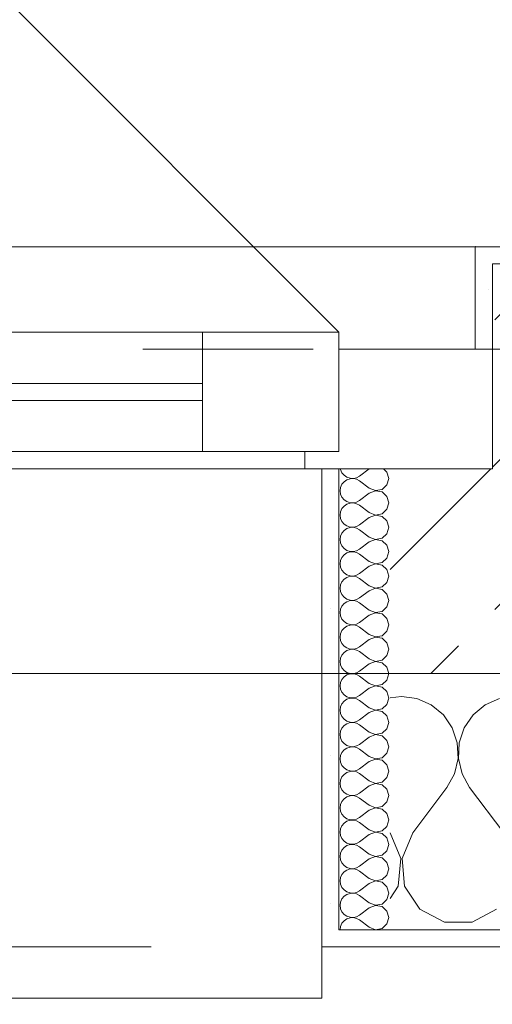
# Model space of a CAD drawing. Header units: metres. Extents: x -4 to 99, y -11 to 17.
# Tile 17 of 256: x 3.243 to 3.52, y -0.189 to 0.388. Entities that reach past the tile are written whole.
import ezdxf

# ---------------------------------------------------------------- set-up
doc = ezdxf.new("R2010")
doc.units = ezdxf.units.M
doc.header["$MEASUREMENT"] = 0
doc.linetypes.add('Strichlinie eng', pattern=[0.115, 0.075, -0.04])
doc.linetypes.add('Untersicht', pattern=[0.1, 0.075, -0.025])
for name, color, linetype in [('152 - Bemaßung_ Beschriftung.Ausbau', 7, 'Continuous'), ('603 - Struktur.Bodenplatte_ Decke Roh', 7, 'Continuous'), ('604 - Struktur.Wand Aussen', 7, 'Continuous'), ('650 - Abdeckung.Fußboden Aufbau', 7, 'Continuous'), ('Neubau_653 - Abdeckung.TB Verkofferung', 7, 'Continuous')]:
    doc.layers.add(name, color=color, linetype=linetype)
doc.styles.add('ERSTELLTER_STIL_2', font='txt')
doc.dimstyles.new('ERSTELLTER_STIL__1', dxfattribs={"dimtxt": 0.1, "dimasz": 0.0532, "dimexe": 0.18, "dimexo": 0.0625, "dimgap": 0, "dimtad": 1, "dimzin": 0, "dimdsep": 46, "dimtxsty": 'ERSTELLTER_STIL_2', "dimblk": 'ARROWHEAD_2', "dimblk1": 'ARROWHEAD_2', "dimblk2": 'ARROWHEAD_2', "dimcen": 0.09, "dimse1": 1, "dimse2": 1, "dimclrd": 7, "dimclre": 7, "dimclrt": 7, "dimazin": 0, "dimtfac": 1, "dimtdec": 4, "dimtmove": 0, "dimatfit": 3, "dimfxl": 1, "dimtolj": 1, "dimtzin": 0, "dimarcsym": 0})
doc.dimstyles.new('ERSTELLTER_STIL__2', dxfattribs={"dimtxt": 0.1, "dimasz": 0.0532, "dimexe": 0.18, "dimexo": 0.0625, "dimgap": 0, "dimtad": 1, "dimtih": 1, "dimtoh": 1, "dimzin": 0, "dimdsep": 46, "dimtxsty": 'ERSTELLTER_STIL_2', "dimblk": 'ARROWHEAD_2', "dimblk1": 'ARROWHEAD_2', "dimblk2": 'ARROWHEAD_2', "dimcen": 0.09, "dimse1": 1, "dimse2": 1, "dimclrd": 7, "dimclre": 7, "dimclrt": 7, "dimazin": 0, "dimtfac": 1, "dimtdec": 4, "dimtmove": 0, "dimatfit": 3, "dimfxl": 1, "dimtolj": 1, "dimtzin": 0, "dimarcsym": 0})
doc.dimstyles.new('ERSTELLTER_STIL__4', dxfattribs={"dimtxt": 0.1, "dimasz": 0.0532, "dimexe": 0.18, "dimexo": 0.0625, "dimgap": 0, "dimtad": 1, "dimzin": 0, "dimdsep": 46, "dimtxsty": 'ERSTELLTER_STIL_2', "dimblk": 'ARROWHEAD_2', "dimblk1": 'ARROWHEAD_2', "dimblk2": 'ARROWHEAD_2', "dimcen": 0.09, "dimse1": 1, "dimse2": 1, "dimclrd": 7, "dimclre": 7, "dimclrt": 7, "dimazin": 0, "dimtfac": 1, "dimtdec": 4, "dimtmove": 2, "dimatfit": 3, "dimfxl": 1, "dimtolj": 1, "dimtzin": 0, "dimarcsym": 0})
pattern_1 = [(0, (0, 0), (0, 0.0866025), [0, -0.05]), (0, (0.025, 0.0433), (0, 0.0866025), [0, -0.05])]

# ---------------------------------------------------------------- blocks, each defined once
blk = doc.blocks.new('*X85')
at = {"layer": '604 - Struktur.Wand Aussen', "color": 7, "linetype": 'Continuous', "lineweight": 5}
for p, q in [((3.46667, -0.00833), (3.46, -0.00926)), ((3.47578, -0.0096), (3.46667, -0.00833)), ((3.48419, -0.01331), (3.47578, -0.0096)), ((3.52422, -0.0096), (3.51581, -0.01331)), ((3.49127, -0.01918), (3.48419, -0.01331)), ((3.51581, -0.01331), (3.50873, -0.01918)), ((3.49648, -0.02676), (3.49127, -0.01918)), ((3.50873, -0.01918), (3.50352, -0.02676)), ((3.49942, -0.03547), (3.49648, -0.02676)), ((3.50352, -0.02676), (3.50058, -0.03547)), ((3.49987, -0.04466), (3.49942, -0.03547)), ((3.50058, -0.03547), (3.50013, -0.04466)), ((3.49778, -0.05362), (3.49987, -0.04466)), ((3.50013, -0.04466), (3.50222, -0.05362)), ((3.49333, -0.06167), (3.49778, -0.05362)), ((3.50222, -0.05362), (3.50667, -0.06167)), ((3.47333, -0.08833), (3.49333, -0.06167)), ((3.52667, -0.08833), (3.50667, -0.06167)), ((3.46629, -0.1033), (3.46, -0.08833)), ((3.47333, -0.08833), (3.46705, -0.1033)), ((3.46475, -0.11947), (3.46629, -0.1033)), ((3.46705, -0.1033), (3.46858, -0.11947)), ((3.46, -0.12662), (3.46475, -0.11947)), ((3.46858, -0.11947), (3.47757, -0.13299)), ((3.47757, -0.13299), (3.49188, -0.14066)), ((3.50812, -0.14066), (3.52243, -0.13299)), ((3.49188, -0.14066), (3.50812, -0.14066))]:
    blk.add_line(p, q, dxfattribs=at)
blk = doc.blocks.new('*X127')
at = {"layer": '604 - Struktur.Wand Aussen', "color": 7, "linetype": 'Continuous', "lineweight": 5}
for p, q in [((3.43091, 0.125), (3.43099, 0.12448)), ((3.43099, 0.12448), (3.43178, 0.12267)), ((3.43178, 0.12267), (3.43304, 0.12116)), ((3.43304, 0.12116), (3.43466, 0.12004)), ((3.44786, 0.125), (3.44214, 0.12071)), ((3.45822, 0.12304), (3.45608, 0.125)), ((3.45929, 0.11929), (3.45822, 0.12304)), ((3.43178, 0.1159), (3.43099, 0.11409)), ((3.43304, 0.11742), (3.43178, 0.1159)), ((3.43466, 0.11853), (3.43304, 0.11742)), ((3.43466, 0.12004), (3.43653, 0.11941)), ((3.43653, 0.11916), (3.43466, 0.11853)), ((3.43653, 0.11941), (3.4385, 0.11931)), ((3.4385, 0.11926), (3.43653, 0.11916)), ((3.4385, 0.11931), (3.44042, 0.11976)), ((3.44042, 0.11881), (3.4385, 0.11926)), ((3.44042, 0.11976), (3.44214, 0.12071)), ((3.44214, 0.11786), (3.44042, 0.11881)), ((3.44786, 0.11357), (3.44214, 0.11786)), ((3.45534, 0.1129), (3.45822, 0.11553)), ((3.45822, 0.11553), (3.45929, 0.11929)), ((3.43099, 0.11409), (3.43071, 0.11214)), ((3.43071, 0.11214), (3.43099, 0.11019)), ((3.43099, 0.11019), (3.43178, 0.10839)), ((3.44786, 0.11071), (3.44214, 0.10643)), ((3.44786, 0.11357), (3.4515, 0.11217)), ((3.4515, 0.11211), (3.44786, 0.11071)), ((3.4515, 0.11217), (3.45534, 0.1129)), ((3.45534, 0.11139), (3.4515, 0.11211)), ((3.45822, 0.10876), (3.45534, 0.11139)), ((3.43178, 0.10839), (3.43304, 0.10687)), ((3.43304, 0.10687), (3.43466, 0.10575)), ((3.43466, 0.10425), (3.43304, 0.10313)), ((3.43466, 0.10575), (3.43653, 0.10512)), ((3.43653, 0.10488), (3.43466, 0.10425)), ((3.43653, 0.10512), (3.4385, 0.10503)), ((3.4385, 0.10497), (3.43653, 0.10488)), ((3.4385, 0.10503), (3.44042, 0.10547)), ((3.44042, 0.10453), (3.4385, 0.10497)), ((3.44042, 0.10547), (3.44214, 0.10643)), ((3.44214, 0.10357), (3.44042, 0.10453)), ((3.45929, 0.105), (3.45822, 0.10876)), ((3.45822, 0.10124), (3.45929, 0.105)), ((3.43099, 0.09981), (3.43071, 0.09786)), ((3.43178, 0.10161), (3.43099, 0.09981)), ((3.43304, 0.10313), (3.43178, 0.10161)), ((3.44786, 0.09929), (3.44214, 0.10357)), ((3.44786, 0.09929), (3.4515, 0.09789)), ((3.4515, 0.09789), (3.45534, 0.09861)), ((3.45534, 0.09861), (3.45822, 0.10124)), ((3.43071, 0.09786), (3.43099, 0.09591)), ((3.43099, 0.09591), (3.43178, 0.0941)), ((3.43178, 0.0941), (3.43304, 0.09258)), ((3.43304, 0.09258), (3.43466, 0.09147)), ((3.44786, 0.09643), (3.44214, 0.09214)), ((3.4515, 0.09783), (3.44786, 0.09643)), ((3.45534, 0.0971), (3.4515, 0.09783)), ((3.45822, 0.09447), (3.45534, 0.0971)), ((3.45929, 0.09071), (3.45822, 0.09447)), ((3.43178, 0.08733), (3.43099, 0.08552)), ((3.43304, 0.08884), (3.43178, 0.08733)), ((3.43466, 0.08996), (3.43304, 0.08884)), ((3.43466, 0.09147), (3.43653, 0.09084)), ((3.43653, 0.09059), (3.43466, 0.08996)), ((3.43653, 0.09084), (3.4385, 0.09074)), ((3.4385, 0.09069), (3.43653, 0.09059)), ((3.4385, 0.09074), (3.44042, 0.09119)), ((3.44042, 0.09024), (3.4385, 0.09069)), ((3.44042, 0.09119), (3.44214, 0.09214)), ((3.44214, 0.08929), (3.44042, 0.09024)), ((3.44786, 0.085), (3.44214, 0.08929)), ((3.45534, 0.08433), (3.45822, 0.08696)), ((3.45822, 0.08696), (3.45929, 0.09071)), ((3.43099, 0.08552), (3.43071, 0.08357)), ((3.43071, 0.08357), (3.43099, 0.08162)), ((3.43099, 0.08162), (3.43178, 0.07982)), ((3.44786, 0.08214), (3.44214, 0.07786)), ((3.44786, 0.085), (3.4515, 0.0836)), ((3.4515, 0.08354), (3.44786, 0.08214)), ((3.4515, 0.0836), (3.45534, 0.08433)), ((3.45534, 0.08282), (3.4515, 0.08354)), ((3.45822, 0.08018), (3.45534, 0.08282)), ((3.43178, 0.07982), (3.43304, 0.0783)), ((3.43304, 0.0783), (3.43466, 0.07718)), ((3.43466, 0.07567), (3.43304, 0.07456)), ((3.43466, 0.07718), (3.43653, 0.07655)), ((3.43653, 0.0763), (3.43466, 0.07567)), ((3.43653, 0.07655), (3.4385, 0.07646)), ((3.4385, 0.0764), (3.43653, 0.0763)), ((3.4385, 0.07646), (3.44042, 0.0769)), ((3.44042, 0.07595), (3.4385, 0.0764)), ((3.44042, 0.0769), (3.44214, 0.07786)), ((3.44214, 0.075), (3.44042, 0.07595)), ((3.44786, 0.07071), (3.44214, 0.075)), ((3.45929, 0.07643), (3.45822, 0.08018)), ((3.45822, 0.07267), (3.45929, 0.07643)), ((3.43099, 0.07124), (3.43071, 0.06929)), ((3.43071, 0.06929), (3.43099, 0.06733)), ((3.43178, 0.07304), (3.43099, 0.07124)), ((3.43304, 0.07456), (3.43178, 0.07304)), ((3.44786, 0.07071), (3.4515, 0.06931)), ((3.4515, 0.06926), (3.44786, 0.06786)), ((3.4515, 0.06931), (3.45534, 0.07004)), ((3.45534, 0.06853), (3.4515, 0.06926)), ((3.45534, 0.07004), (3.45822, 0.07267)), ((3.43099, 0.06733), (3.43178, 0.06553)), ((3.43178, 0.06553), (3.43304, 0.06401)), ((3.43304, 0.06401), (3.43466, 0.0629)), ((3.44042, 0.06262), (3.44214, 0.06357)), ((3.44786, 0.06786), (3.44214, 0.06357)), ((3.45822, 0.0659), (3.45534, 0.06853)), ((3.45929, 0.06214), (3.45822, 0.0659)), ((3.43178, 0.05876), (3.43099, 0.05695)), ((3.43304, 0.06027), (3.43178, 0.05876)), ((3.43466, 0.06139), (3.43304, 0.06027)), ((3.43466, 0.0629), (3.43653, 0.06227)), ((3.43653, 0.06202), (3.43466, 0.06139)), ((3.43653, 0.06227), (3.4385, 0.06217)), ((3.4385, 0.06211), (3.43653, 0.06202)), ((3.4385, 0.06217), (3.44042, 0.06262)), ((3.44042, 0.06167), (3.4385, 0.06211)), ((3.44214, 0.06071), (3.44042, 0.06167)), ((3.44786, 0.05643), (3.44214, 0.06071)), ((3.45534, 0.05575), (3.45822, 0.05839)), ((3.45822, 0.05839), (3.45929, 0.06214)), ((3.43099, 0.05695), (3.43071, 0.055)), ((3.43071, 0.055), (3.43099, 0.05305)), ((3.43099, 0.05305), (3.43178, 0.05124)), ((3.44786, 0.05357), (3.44214, 0.04929)), ((3.44786, 0.05643), (3.4515, 0.05503)), ((3.4515, 0.05497), (3.44786, 0.05357)), ((3.4515, 0.05503), (3.45534, 0.05575)), ((3.45534, 0.05425), (3.4515, 0.05497)), ((3.45822, 0.05161), (3.45534, 0.05425)), ((3.43178, 0.05124), (3.43304, 0.04973)), ((3.43304, 0.04973), (3.43466, 0.04861)), ((3.43466, 0.0471), (3.43304, 0.04599)), ((3.43466, 0.04861), (3.43653, 0.04798)), ((3.43653, 0.04773), (3.43466, 0.0471)), ((3.43653, 0.04798), (3.4385, 0.04789)), ((3.4385, 0.04783), (3.43653, 0.04773)), ((3.4385, 0.04789), (3.44042, 0.04833)), ((3.44042, 0.04738), (3.4385, 0.04783)), ((3.44042, 0.04833), (3.44214, 0.04929)), ((3.44214, 0.04643), (3.44042, 0.04738)), ((3.44786, 0.04214), (3.44214, 0.04643)), ((3.45929, 0.04786), (3.45822, 0.05161)), ((3.45822, 0.0441), (3.45929, 0.04786)), ((3.43099, 0.04267), (3.43071, 0.04071)), ((3.43071, 0.04071), (3.43099, 0.03876)), ((3.43178, 0.04447), (3.43099, 0.04267)), ((3.43304, 0.04599), (3.43178, 0.04447)), ((3.44786, 0.04214), (3.4515, 0.04074)), ((3.4515, 0.04069), (3.44786, 0.03929)), ((3.4515, 0.04074), (3.45534, 0.04147)), ((3.45534, 0.03996), (3.4515, 0.04069)), ((3.45534, 0.04147), (3.45822, 0.0441)), ((3.43099, 0.03876), (3.43178, 0.03696)), ((3.43178, 0.03696), (3.43304, 0.03544)), ((3.43304, 0.03544), (3.43466, 0.03433)), ((3.44042, 0.03405), (3.44214, 0.035)), ((3.44786, 0.03929), (3.44214, 0.035)), ((3.45822, 0.03733), (3.45534, 0.03996)), ((3.45929, 0.03357), (3.45822, 0.03733)), ((3.43178, 0.03018), (3.43099, 0.02838)), ((3.43304, 0.0317), (3.43178, 0.03018)), ((3.43466, 0.03282), (3.43304, 0.0317)), ((3.43466, 0.03433), (3.43653, 0.0337)), ((3.43653, 0.03345), (3.43466, 0.03282)), ((3.43653, 0.0337), (3.4385, 0.0336)), ((3.4385, 0.03354), (3.43653, 0.03345)), ((3.4385, 0.0336), (3.44042, 0.03405)), ((3.44042, 0.0331), (3.4385, 0.03354)), ((3.44214, 0.03214), (3.44042, 0.0331)), ((3.44786, 0.02786), (3.44214, 0.03214)), ((3.45534, 0.02718), (3.45822, 0.02982)), ((3.45822, 0.02982), (3.45929, 0.03357)), ((3.43099, 0.02838), (3.43071, 0.02643)), ((3.43071, 0.02643), (3.43099, 0.02448)), ((3.43099, 0.02448), (3.43178, 0.02267)), ((3.44786, 0.025), (3.44214, 0.02071)), ((3.44786, 0.02786), (3.4515, 0.02646)), ((3.4515, 0.0264), (3.44786, 0.025)), ((3.4515, 0.02646), (3.45534, 0.02718)), ((3.45534, 0.02567), (3.4515, 0.0264)), ((3.45822, 0.02304), (3.45534, 0.02567)), ((3.43178, 0.02267), (3.43304, 0.02116)), ((3.43304, 0.01742), (3.43178, 0.0159)), ((3.43304, 0.02116), (3.43466, 0.02004)), ((3.43466, 0.01853), (3.43304, 0.01742)), ((3.43466, 0.02004), (3.43653, 0.01941)), ((3.43653, 0.01916), (3.43466, 0.01853)), ((3.43653, 0.01941), (3.4385, 0.01931)), ((3.4385, 0.01926), (3.43653, 0.01916)), ((3.4385, 0.01931), (3.44042, 0.01976)), ((3.44042, 0.01881), (3.4385, 0.01926)), ((3.44042, 0.01976), (3.44214, 0.02071)), ((3.44214, 0.01786), (3.44042, 0.01881)), ((3.44786, 0.01357), (3.44214, 0.01786)), ((3.45929, 0.01929), (3.45822, 0.02304)), ((3.45822, 0.01553), (3.45929, 0.01929)), ((3.43099, 0.01409), (3.43071, 0.01214)), ((3.43071, 0.01214), (3.43099, 0.01019)), ((3.43178, 0.0159), (3.43099, 0.01409)), ((3.44786, 0.01357), (3.4515, 0.01217)), ((3.4515, 0.01211), (3.44786, 0.01071)), ((3.4515, 0.01217), (3.45534, 0.0129)), ((3.45534, 0.01139), (3.4515, 0.01211)), ((3.45534, 0.0129), (3.45822, 0.01553)), ((3.43099, 0.01019), (3.43178, 0.00839)), ((3.43178, 0.00839), (3.43304, 0.00687)), ((3.43304, 0.00687), (3.43466, 0.00575)), ((3.44042, 0.00547), (3.44214, 0.00643)), ((3.44786, 0.01071), (3.44214, 0.00643)), ((3.45822, 0.00876), (3.45534, 0.01139)), ((3.45929, 0.005), (3.45822, 0.00876)), ((3.43178, 0.00161), (3.43099, -0.00019)), ((3.43304, 0.00313), (3.43178, 0.00161)), ((3.43466, 0.00425), (3.43304, 0.00313)), ((3.43466, 0.00575), (3.43653, 0.00512)), ((3.43653, 0.00488), (3.43466, 0.00425)), ((3.43653, 0.00512), (3.4385, 0.00503)), ((3.4385, 0.00497), (3.43653, 0.00488)), ((3.4385, 0.00503), (3.44042, 0.00547)), ((3.44042, 0.00453), (3.4385, 0.00497)), ((3.44214, 0.00357), (3.44042, 0.00453)), ((3.44786, -0.00071), (3.44214, 0.00357)), ((3.45534, -0.00139), (3.45822, 0.00124)), ((3.45822, 0.00124), (3.45929, 0.005)), ((3.43099, -0.00019), (3.43071, -0.00214)), ((3.43071, -0.00214), (3.43099, -0.00409)), ((3.43099, -0.00409), (3.43178, -0.0059)), ((3.44786, -0.00357), (3.44214, -0.00786)), ((3.44786, -0.00071), (3.4515, -0.00211)), ((3.4515, -0.00217), (3.44786, -0.00357)), ((3.4515, -0.00211), (3.45534, -0.00139)), ((3.45534, -0.0029), (3.4515, -0.00217)), ((3.45822, -0.00553), (3.45534, -0.0029)), ((3.45929, -0.00929), (3.45822, -0.00553)), ((3.43178, -0.0059), (3.43304, -0.00742)), ((3.43304, -0.01116), (3.43178, -0.01267)), ((3.43304, -0.00742), (3.43466, -0.00853)), ((3.43466, -0.01004), (3.43304, -0.01116)), ((3.43466, -0.00853), (3.43653, -0.00916)), ((3.43653, -0.00941), (3.43466, -0.01004)), ((3.43653, -0.00916), (3.4385, -0.00926)), ((3.4385, -0.00931), (3.43653, -0.00941)), ((3.4385, -0.00926), (3.44042, -0.00881)), ((3.44042, -0.00976), (3.4385, -0.00931)), ((3.44042, -0.00881), (3.44214, -0.00786)), ((3.44214, -0.01071), (3.44042, -0.00976)), ((3.44786, -0.015), (3.44214, -0.01071)), ((3.45822, -0.01304), (3.45929, -0.00929)), ((3.43099, -0.01448), (3.43071, -0.01643)), ((3.43071, -0.01643), (3.43099, -0.01838)), ((3.43178, -0.01267), (3.43099, -0.01448)), ((3.44786, -0.015), (3.4515, -0.0164)), ((3.4515, -0.01646), (3.44786, -0.01786)), ((3.4515, -0.0164), (3.45534, -0.01567)), ((3.45534, -0.01718), (3.4515, -0.01646)), ((3.45534, -0.01567), (3.45822, -0.01304)), ((3.45822, -0.01982), (3.45534, -0.01718)), ((3.43099, -0.01838), (3.43178, -0.02018)), ((3.43178, -0.02018), (3.43304, -0.0217)), ((3.43304, -0.0217), (3.43466, -0.02282)), ((3.43466, -0.02282), (3.43653, -0.02345)), ((3.44042, -0.0231), (3.44214, -0.02214)), ((3.44786, -0.01786), (3.44214, -0.02214)), ((3.45929, -0.02357), (3.45822, -0.01982)), ((3.43099, -0.02876), (3.43071, -0.03071)), ((3.43178, -0.02696), (3.43099, -0.02876)), ((3.43304, -0.02544), (3.43178, -0.02696)), ((3.43466, -0.02433), (3.43304, -0.02544)), ((3.43653, -0.0237), (3.43466, -0.02433)), ((3.43653, -0.02345), (3.4385, -0.02354)), ((3.4385, -0.0236), (3.43653, -0.0237)), ((3.4385, -0.02354), (3.44042, -0.0231)), ((3.44042, -0.02405), (3.4385, -0.0236)), ((3.44214, -0.025), (3.44042, -0.02405)), ((3.44786, -0.02929), (3.44214, -0.025)), ((3.45534, -0.02996), (3.45822, -0.02733)), ((3.45822, -0.02733), (3.45929, -0.02357)), ((3.43071, -0.03071), (3.43099, -0.03267)), ((3.43099, -0.03267), (3.43178, -0.03447)), ((3.43178, -0.03447), (3.43304, -0.03599)), ((3.44786, -0.03214), (3.44214, -0.03643)), ((3.44786, -0.02929), (3.4515, -0.03069)), ((3.4515, -0.03074), (3.44786, -0.03214)), ((3.4515, -0.03069), (3.45534, -0.02996)), ((3.45534, -0.03147), (3.4515, -0.03074)), ((3.45822, -0.0341), (3.45534, -0.03147)), ((3.45929, -0.03786), (3.45822, -0.0341)), ((3.43304, -0.03973), (3.43178, -0.04124)), ((3.43304, -0.03599), (3.43466, -0.0371)), ((3.43466, -0.03861), (3.43304, -0.03973)), ((3.43466, -0.0371), (3.43653, -0.03773)), ((3.43653, -0.03798), (3.43466, -0.03861)), ((3.43653, -0.03773), (3.4385, -0.03783)), ((3.4385, -0.03789), (3.43653, -0.03798)), ((3.4385, -0.03783), (3.44042, -0.03738)), ((3.44042, -0.03833), (3.4385, -0.03789)), ((3.44042, -0.03738), (3.44214, -0.03643)), ((3.44214, -0.03929), (3.44042, -0.03833)), ((3.44786, -0.04357), (3.44214, -0.03929)), ((3.45822, -0.04161), (3.45929, -0.03786)), ((3.43099, -0.04305), (3.43071, -0.045)), ((3.43071, -0.045), (3.43099, -0.04695)), ((3.43178, -0.04124), (3.43099, -0.04305)), ((3.44786, -0.04357), (3.4515, -0.04497)), ((3.4515, -0.04503), (3.44786, -0.04643)), ((3.4515, -0.04497), (3.45534, -0.04425)), ((3.45534, -0.04575), (3.4515, -0.04503)), ((3.45534, -0.04425), (3.45822, -0.04161)), ((3.45822, -0.04839), (3.45534, -0.04575)), ((3.43099, -0.04695), (3.43178, -0.04876)), ((3.43178, -0.04876), (3.43304, -0.05027)), ((3.43304, -0.05027), (3.43466, -0.05139)), ((3.43466, -0.05139), (3.43653, -0.05202)), ((3.4385, -0.05211), (3.44042, -0.05167)), ((3.44042, -0.05167), (3.44214, -0.05071)), ((3.44786, -0.04643), (3.44214, -0.05071)), ((3.45929, -0.05214), (3.45822, -0.04839)), ((3.43099, -0.05733), (3.43071, -0.05929)), ((3.43178, -0.05553), (3.43099, -0.05733)), ((3.43304, -0.05401), (3.43178, -0.05553)), ((3.43466, -0.0529), (3.43304, -0.05401)), ((3.43653, -0.05227), (3.43466, -0.0529)), ((3.43653, -0.05202), (3.4385, -0.05211)), ((3.4385, -0.05217), (3.43653, -0.05227)), ((3.44042, -0.05262), (3.4385, -0.05217)), ((3.44214, -0.05357), (3.44042, -0.05262)), ((3.44786, -0.05786), (3.44214, -0.05357)), ((3.45534, -0.05853), (3.45822, -0.0559)), ((3.45822, -0.0559), (3.45929, -0.05214)), ((3.43071, -0.05929), (3.43099, -0.06124)), ((3.43099, -0.06124), (3.43178, -0.06304)), ((3.43178, -0.06304), (3.43304, -0.06456)), ((3.44786, -0.06071), (3.44214, -0.065)), ((3.44786, -0.05786), (3.4515, -0.05926)), ((3.4515, -0.05931), (3.44786, -0.06071)), ((3.4515, -0.05926), (3.45534, -0.05853)), ((3.45534, -0.06004), (3.4515, -0.05931)), ((3.45822, -0.06267), (3.45534, -0.06004)), ((3.45929, -0.06643), (3.45822, -0.06267)), ((3.43304, -0.0683), (3.43178, -0.06982)), ((3.43304, -0.06456), (3.43466, -0.06567)), ((3.43466, -0.06718), (3.43304, -0.0683)), ((3.43466, -0.06567), (3.43653, -0.0663)), ((3.43653, -0.06655), (3.43466, -0.06718)), ((3.43653, -0.0663), (3.4385, -0.0664)), ((3.4385, -0.06646), (3.43653, -0.06655)), ((3.4385, -0.0664), (3.44042, -0.06595)), ((3.44042, -0.0669), (3.4385, -0.06646)), ((3.44042, -0.06595), (3.44214, -0.065)), ((3.44214, -0.06786), (3.44042, -0.0669)), ((3.44786, -0.07214), (3.44214, -0.06786)), ((3.45822, -0.07018), (3.45929, -0.06643)), ((3.43099, -0.07162), (3.43071, -0.07357)), ((3.43071, -0.07357), (3.43099, -0.07552)), ((3.43178, -0.06982), (3.43099, -0.07162)), ((3.44786, -0.07214), (3.4515, -0.07354)), ((3.4515, -0.0736), (3.44786, -0.075)), ((3.4515, -0.07354), (3.45534, -0.07282)), ((3.45534, -0.07433), (3.4515, -0.0736)), ((3.45534, -0.07282), (3.45822, -0.07018)), ((3.45822, -0.07696), (3.45534, -0.07433)), ((3.43099, -0.07552), (3.43178, -0.07733)), ((3.43178, -0.07733), (3.43304, -0.07884)), ((3.43304, -0.07884), (3.43466, -0.07996)), ((3.43466, -0.07996), (3.43653, -0.08059)), ((3.43653, -0.08059), (3.4385, -0.08069)), ((3.4385, -0.08069), (3.44042, -0.08024)), ((3.44042, -0.08024), (3.44214, -0.07929)), ((3.44786, -0.075), (3.44214, -0.07929)), ((3.45929, -0.08071), (3.45822, -0.07696)), ((3.45822, -0.08447), (3.45929, -0.08071)), ((3.43099, -0.08591), (3.43071, -0.08786)), ((3.43178, -0.0841), (3.43099, -0.08591)), ((3.43304, -0.08258), (3.43178, -0.0841)), ((3.43466, -0.08147), (3.43304, -0.08258)), ((3.43653, -0.08084), (3.43466, -0.08147)), ((3.4385, -0.08074), (3.43653, -0.08084)), ((3.44042, -0.08119), (3.4385, -0.08074)), ((3.44214, -0.08214), (3.44042, -0.08119)), ((3.44786, -0.08643), (3.44214, -0.08214)), ((3.44786, -0.08643), (3.4515, -0.08783)), ((3.45534, -0.0871), (3.45822, -0.08447)), ((3.43071, -0.08786), (3.43099, -0.08981)), ((3.43099, -0.08981), (3.43178, -0.09161)), ((3.43178, -0.09161), (3.43304, -0.09313)), ((3.44786, -0.08929), (3.44214, -0.09357)), ((3.4515, -0.08789), (3.44786, -0.08929)), ((3.4515, -0.08783), (3.45534, -0.0871)), ((3.45534, -0.08861), (3.4515, -0.08789)), ((3.45822, -0.09124), (3.45534, -0.08861)), ((3.45929, -0.095), (3.45822, -0.09124)), ((3.43304, -0.09687), (3.43178, -0.09839)), ((3.43304, -0.09313), (3.43466, -0.09425)), ((3.43466, -0.09575), (3.43304, -0.09687)), ((3.43466, -0.09425), (3.43653, -0.09488)), ((3.43653, -0.09512), (3.43466, -0.09575)), ((3.43653, -0.09488), (3.4385, -0.09497)), ((3.4385, -0.09503), (3.43653, -0.09512)), ((3.4385, -0.09497), (3.44042, -0.09453)), ((3.44042, -0.09547), (3.4385, -0.09503)), ((3.44042, -0.09453), (3.44214, -0.09357)), ((3.44214, -0.09643), (3.44042, -0.09547)), ((3.44786, -0.10071), (3.44214, -0.09643)), ((3.45822, -0.09876), (3.45929, -0.095)), ((3.43099, -0.10019), (3.43071, -0.10214)), ((3.43071, -0.10214), (3.43099, -0.10409)), ((3.43178, -0.09839), (3.43099, -0.10019)), ((3.44786, -0.10357), (3.44214, -0.10786)), ((3.44786, -0.10071), (3.4515, -0.10211)), ((3.4515, -0.10217), (3.44786, -0.10357)), ((3.4515, -0.10211), (3.45534, -0.10139)), ((3.45534, -0.1029), (3.4515, -0.10217)), ((3.45534, -0.10139), (3.45822, -0.09876)), ((3.45822, -0.10553), (3.45534, -0.1029)), ((3.43099, -0.10409), (3.43178, -0.1059)), ((3.43178, -0.1059), (3.43304, -0.10742)), ((3.43304, -0.10742), (3.43466, -0.10853)), ((3.43466, -0.10853), (3.43653, -0.10916)), ((3.43653, -0.10941), (3.43466, -0.11004)), ((3.43653, -0.10916), (3.4385, -0.10926)), ((3.4385, -0.10931), (3.43653, -0.10941)), ((3.4385, -0.10926), (3.44042, -0.10881)), ((3.44042, -0.10976), (3.4385, -0.10931)), ((3.44042, -0.10881), (3.44214, -0.10786)), ((3.45929, -0.10929), (3.45822, -0.10553)), ((3.45822, -0.11304), (3.45929, -0.10929)), ((3.43099, -0.11448), (3.43071, -0.11643)), ((3.43178, -0.11267), (3.43099, -0.11448)), ((3.43304, -0.11116), (3.43178, -0.11267)), ((3.43466, -0.11004), (3.43304, -0.11116)), ((3.44214, -0.11071), (3.44042, -0.10976)), ((3.44786, -0.115), (3.44214, -0.11071)), ((3.44786, -0.115), (3.4515, -0.1164)), ((3.45534, -0.11567), (3.45822, -0.11304)), ((3.43071, -0.11643), (3.43099, -0.11838)), ((3.43099, -0.11838), (3.43178, -0.12018)), ((3.43178, -0.12018), (3.43304, -0.1217)), ((3.44786, -0.11786), (3.44214, -0.12214)), ((3.4515, -0.11646), (3.44786, -0.11786)), ((3.4515, -0.1164), (3.45534, -0.11567)), ((3.45534, -0.11718), (3.4515, -0.11646)), ((3.45822, -0.11982), (3.45534, -0.11718)), ((3.45929, -0.12357), (3.45822, -0.11982)), ((3.43304, -0.12544), (3.43178, -0.12696)), ((3.43304, -0.1217), (3.43466, -0.12282)), ((3.43466, -0.12433), (3.43304, -0.12544)), ((3.43466, -0.12282), (3.43653, -0.12345)), ((3.43653, -0.1237), (3.43466, -0.12433)), ((3.43653, -0.12345), (3.4385, -0.12354)), ((3.4385, -0.1236), (3.43653, -0.1237)), ((3.4385, -0.12354), (3.44042, -0.1231)), ((3.44042, -0.12405), (3.4385, -0.1236)), ((3.44042, -0.1231), (3.44214, -0.12214)), ((3.44214, -0.125), (3.44042, -0.12405)), ((3.44786, -0.12929), (3.44214, -0.125)), ((3.45822, -0.12733), (3.45929, -0.12357)), ((3.43099, -0.12876), (3.43071, -0.13071)), ((3.43071, -0.13071), (3.43099, -0.13267)), ((3.43178, -0.12696), (3.43099, -0.12876)), ((3.44786, -0.13214), (3.44214, -0.13643)), ((3.44786, -0.12929), (3.4515, -0.13069)), ((3.4515, -0.13074), (3.44786, -0.13214)), ((3.4515, -0.13069), (3.45534, -0.12996)), ((3.45534, -0.13147), (3.4515, -0.13074)), ((3.45534, -0.12996), (3.45822, -0.12733)), ((3.45822, -0.1341), (3.45534, -0.13147)), ((3.43099, -0.13267), (3.43178, -0.13447)), ((3.43178, -0.13447), (3.43304, -0.13599)), ((3.43304, -0.13599), (3.43466, -0.1371)), ((3.43466, -0.1371), (3.43653, -0.13773)), ((3.43653, -0.13798), (3.43466, -0.13861)), ((3.43653, -0.13773), (3.4385, -0.13783)), ((3.4385, -0.13789), (3.43653, -0.13798)), ((3.4385, -0.13783), (3.44042, -0.13738)), ((3.44042, -0.13833), (3.4385, -0.13789)), ((3.44042, -0.13738), (3.44214, -0.13643)), ((3.44214, -0.13929), (3.44042, -0.13833)), ((3.45929, -0.13786), (3.45822, -0.1341)), ((3.45822, -0.14161), (3.45929, -0.13786)), ((3.43099, -0.14305), (3.43071, -0.145)), ((3.43178, -0.14124), (3.43099, -0.14305)), ((3.43304, -0.13973), (3.43178, -0.14124)), ((3.43466, -0.13861), (3.43304, -0.13973)), ((3.44786, -0.14357), (3.44214, -0.13929)), ((3.44786, -0.14357), (3.4515, -0.14497)), ((3.45534, -0.14425), (3.45822, -0.14161)), ((3.4515, -0.14497), (3.45534, -0.14425))]:
    blk.add_line(p, q, dxfattribs=at)
blk = doc.blocks.new('*D363')
at = {"layer": '152 - Bemaßung_ Beschriftung.Ausbau', "color": 7, "linetype": 'Continuous', "lineweight": 5}
for p, q in [((-1.675, 0.005), (-1.675, 0.245)), ((-1.71, 0.02521), (-1.64, -0.01521)), ((-1.6225, 0.005), (-1.7275, 0.005)), ((-1.675, -0.145), (-1.675, 0.005)), ((-1.71, -0.12479), (-1.64, -0.16521)), ((-1.6225, -0.145), (-1.7275, -0.145)), ((-1.675, -0.17923), (-1.675, -0.145))]:
    blk.add_line(p, q, dxfattribs=at)
at = {"layer": '152 - Bemaßung_ Beschriftung.Ausbau', "color": 7, "lineweight": 5, "insert": (-1.68664, -0.14589), "char_height": 0.1, "attachment_point": 7, "rotation": 90, "style": 'ERSTELLTER_STIL_2'}
blk.add_mtext('\\A1;{\\pql;\\fArial|b0|i0|c0|p38;15}', dxfattribs=at)
blk = doc.blocks.new('ARROWHEAD_2')
at = {"color": 0, "linetype": 'Continuous', "lineweight": 0}
for p, q in [((-0.378, -0.655), (0.378, 0.655)), ((0, 0), (-1, 0))]:
    blk.add_line(p, q, dxfattribs=at)
blk = doc.blocks.new('*D364')
at = {"layer": '152 - Bemaßung_ Beschriftung.Ausbau', "color": 7, "linetype": 'Continuous', "lineweight": 5}
blk.add_line((-1.71, 0.02521), (-1.64, -0.01521), dxfattribs=at)
blk = doc.blocks.new('*D369')
at = {"layer": '152 - Bemaßung_ Beschriftung.Ausbau', "color": 7, "linetype": 'Continuous', "lineweight": 5}
for p, q in [((-2.175, 0.005), (-2.175, 0.245)), ((-2.21, 0.02521), (-2.14, -0.01521)), ((-2.1225, 0.005), (-2.2275, 0.005)), ((-2.175, -0.145), (-2.175, 0.005)), ((-2.21, -0.12479), (-2.14, -0.16521)), ((-2.1225, -0.145), (-2.2275, -0.145)), ((-2.175, -0.17923), (-2.175, -0.145))]:
    blk.add_line(p, q, dxfattribs=at)
at = {"layer": '152 - Bemaßung_ Beschriftung.Ausbau', "color": 7, "lineweight": 5, "insert": (-2.1845, -0.14511), "char_height": 0.1, "attachment_point": 7, "rotation": 90, "style": 'ERSTELLTER_STIL_2'}
blk.add_mtext('\\A1;{\\pql;\\fArial|b0|i0|c0|p38;15}', dxfattribs=at)
blk = doc.blocks.new('*D370')
at = {"layer": '152 - Bemaßung_ Beschriftung.Ausbau', "color": 7, "linetype": 'Continuous', "lineweight": 5}
for p, q in [((-2.21, 0.27019), (-2.14, 0.22978)), ((-2.14, 0.22479), (-2.21, 0.26521)), ((-2.1225, 0.245), (-2.2275, 0.245)), ((-2.175, 0.005), (-2.175, 0.245)), ((-2.21, 0.02521), (-2.14, -0.01521))]:
    blk.add_line(p, q, dxfattribs=at)
at = {"layer": '152 - Bemaßung_ Beschriftung.Ausbau', "color": 7, "lineweight": 5, "insert": (-2.195, 0.04911), "char_height": 0.1, "attachment_point": 7, "rotation": 90, "style": 'ERSTELLTER_STIL_2'}
blk.add_mtext('\\A1;{\\pql;\\fArial|b0|i0|c0|p38;24}', dxfattribs=at)
blk = doc.blocks.new('*D384')
at = {"layer": '152 - Bemaßung_ Beschriftung.Ausbau', "color": 7, "linetype": 'Continuous', "lineweight": 5}
for p, q in [((-0.015, -4.1125), (-0.015, -4.0075)), ((1.12, -4.1125), (1.12, -4.0075)), ((0.00521, -4.025), (-0.03521, -4.095)), ((1.14021, -4.025), (1.09979, -4.095)), ((-0.165, -4.06), (-0.015, -4.06)), ((-0.015, -4.06), (1.12, -4.06)), ((1.12, -4.06), (3.52, -4.06))]:
    blk.add_line(p, q, dxfattribs=at)
at = {"layer": '152 - Bemaßung_ Beschriftung.Ausbau', "color": 7, "lineweight": 5, "insert": (0.39443, -4.05941), "char_height": 0.1, "attachment_point": 7, "style": 'ERSTELLTER_STIL_2'}
blk.add_mtext('\\A1;{\\pql;\\fArial|b0|i0|c0|p38;1,13\\fArial|b0|i0|c0|p38;\\A1{\\H.66x;\\S5^  ;}}', dxfattribs=at)
blk = doc.blocks.new('*D385')
at = {"layer": '152 - Bemaßung_ Beschriftung.Ausbau', "color": 7, "linetype": 'Continuous', "lineweight": 5}
for p, q in [((1.14021, -4.025), (1.09979, -4.095)), ((3.54021, -4.025), (3.49979, -4.095)), ((1.12, -4.06), (3.52, -4.06))]:
    blk.add_line(p, q, dxfattribs=at)
at = {"layer": '152 - Bemaßung_ Beschriftung.Ausbau', "color": 7, "lineweight": 5, "char_height": 0.1, "attachment_point": 7, "style": 'ERSTELLTER_STIL_2'}
for s, insert in [('\\A1;{\\pql;\\fArial|b0|i0|c0|p38;2,40}', (2.18697, -4.04)), ('\\A1;{\\pql;\\fArial|b0|i0|c0|p38;2,01}', (2.18697, -4.18))]:
    blk.add_mtext(s, dxfattribs=dict(at, insert=insert))
blk = doc.blocks.new('*D386')
at = {"layer": '152 - Bemaßung_ Beschriftung.Ausbau', "color": 7, "linetype": 'Continuous', "lineweight": 5}
for p, q in [((3.52, -4.1125), (3.52, -4.0075)), ((4.72, -4.1125), (4.72, -4.0075)), ((3.54021, -4.025), (3.49979, -4.095)), ((4.74021, -4.025), (4.69979, -4.095)), ((1.12, -4.06), (3.52, -4.06)), ((3.52, -4.06), (4.72, -4.06)), ((4.72, -4.06), (7.12, -4.06))]:
    blk.add_line(p, q, dxfattribs=at)
at = {"layer": '152 - Bemaßung_ Beschriftung.Ausbau', "color": 7, "lineweight": 5, "insert": (3.98697, -4.04), "char_height": 0.1, "attachment_point": 7, "style": 'ERSTELLTER_STIL_2'}
blk.add_mtext('\\A1;{\\pql;\\fArial|b0|i0|c0|p38;1,20}', dxfattribs=at)
blk = doc.blocks.new('*D424')
at = {"layer": '152 - Bemaßung_ Beschriftung.Ausbau', "color": 7, "linetype": 'Continuous', "lineweight": 5}
for p, q in [((0.225, -4.6125), (0.225, -4.5075)), ((0.275, -4.6125), (0.275, -4.5075)), ((0.24521, -4.525), (0.20479, -4.595)), ((0.29521, -4.525), (0.25479, -4.595)), ((-0.015, -4.56), (0.225, -4.56)), ((0.225, -4.56), (0.275, -4.56)), ((0.275, -4.56), (7.665, -4.56))]:
    blk.add_line(p, q, dxfattribs=at)
blk = doc.blocks.new('*D425')
at = {"layer": '152 - Bemaßung_ Beschriftung.Ausbau', "color": 7, "linetype": 'Continuous', "lineweight": 5}
for p, q in [((7.665, -4.6125), (7.665, -4.5075)), ((0.29521, -4.525), (0.25479, -4.595)), ((7.68521, -4.525), (7.64479, -4.595)), ((0.275, -4.56), (7.665, -4.56))]:
    blk.add_line(p, q, dxfattribs=at)
at = {"layer": '152 - Bemaßung_ Beschriftung.Ausbau', "color": 7, "lineweight": 5, "char_height": 0.1, "attachment_point": 7, "style": 'ERSTELLTER_STIL_2'}
for s, insert in [('\\A1;{\\pql;\\fArial|b0|i0|c0|p38;14\\fArial|b0|i0|c0|p38;\\A1{\\H.66x;\\S5^  ;}}', (7.44291, -4.54109)), ('\\A1;{\\pql;\\fArial|b0|i0|c0|p38;7,39}', (3.77399, -4.54)), ('\\A1;{\\pql;\\fArial|b0|i0|c0|p38;5}', (0.29523, -4.54))]:
    blk.add_mtext(s, dxfattribs=dict(at, insert=insert))
blk = doc.blocks.new('*D460')
at = {"layer": '152 - Bemaßung_ Beschriftung.Ausbau', "color": 7, "linetype": 'Continuous', "lineweight": 5}
for p, q in [((0.67999, -5.1125), (0.67999, -5.0075)), ((3.97999, -5.1125), (3.97999, -5.0075)), ((0.7002, -5.025), (0.65978, -5.095)), ((4.0002, -5.025), (3.95978, -5.095)), ((0.37999, -5.06), (0.67999, -5.06)), ((0.67999, -5.06), (3.97999, -5.06)), ((3.97999, -5.06), (4.27999, -5.06))]:
    blk.add_line(p, q, dxfattribs=at)
at = {"layer": '152 - Bemaßung_ Beschriftung.Ausbau', "color": 7, "lineweight": 5, "insert": (2.19696, -5.04), "char_height": 0.1, "attachment_point": 7, "style": 'ERSTELLTER_STIL_2'}
blk.add_mtext('\\A1;{\\pql;\\fArial|b0|i0|c0|p38;3,30}', dxfattribs=at)
blk = doc.blocks.new('*D497')
at = {"layer": '152 - Bemaßung_ Beschriftung.Ausbau', "color": 7, "linetype": 'Continuous', "lineweight": 5}
for p, q in [((-0.165, -5.6125), (-0.165, -5.5075)), ((62.42503, -5.6125), (62.42503, -5.5075)), ((-0.14479, -5.525), (-0.18521, -5.595)), ((62.40482, -5.595), (62.44523, -5.525)), ((-0.19923, -5.56), (-0.165, -5.56)), ((-0.165, -5.56), (62.42503, -5.56)), ((62.42503, -5.56), (62.45926, -5.56))]:
    blk.add_line(p, q, dxfattribs=at)
at = {"layer": '152 - Bemaßung_ Beschriftung.Ausbau', "color": 7, "lineweight": 5, "insert": (30.95904, -5.54), "char_height": 0.1, "attachment_point": 7, "style": 'ERSTELLTER_STIL_2'}
blk.add_mtext('\\A1;{\\pql;\\fArial|b0|i0|c0|p38;62,59}', dxfattribs=at)

msp = doc.modelspace()

# ---------------------------------------------------------------- hatches: boundary and pattern name
at = {"layer": '604 - Struktur.Wand Aussen', "linetype": 'Continuous', "lineweight": 0, "true_color": 0x000000}
h = msp.add_hatch(dxfattribs=at)
h.set_pattern_fill('Gips_0001', color=18, style=0, pattern_type=2)
h.set_pattern_definition([(45, (0, 0), (-0.01767767, 0.01767767), [0, -0.025])])
h.paths.add_polyline_path([(3.51, 0.255), (3.51, 0.195), (3.52, 0.195), (3.52, 0.255)])
h = msp.add_hatch(dxfattribs=at)
h.set_pattern_fill('Beton__Stahlbeton_0001', color=18, style=0, pattern_type=2)
h.set_pattern_definition([(45, (0, 0), (-0.0848528, 0.0848528), []), (45, (-0.04243, 0.04243), (-0.0848528, 0.0848528), [0.09, -0.03])])
h.paths.add_polyline_path([(3.46, 0.125), (3.46, 0.005), (4.78, 0.005), (4.78, 0.125), (4.72, 0.125), (4.72, 0.195), (4.72, 0.245), (3.52, 0.245), (3.52, 0.195), (3.52, 0.125)])
h = msp.add_hatch(dxfattribs=at)
h.set_pattern_fill('Verputz_0001', color=18, style=0, pattern_type=2)
h.set_pattern_definition(pattern_1)
h.paths.add_polyline_path([(3.43, 0.125), (3.42, 0.125), (3.42, -0.155), (3.43, -0.155)])
h = msp.add_hatch(dxfattribs=at)
h.set_pattern_fill('Verputz_0001', color=18, style=0, pattern_type=2)
h.set_pattern_definition(pattern_1)
h.paths.add_polyline_path([(3.43, -0.145), (3.43, -0.155), (4.81, -0.155), (4.81, -0.145)])

# ---------------------------------------------------------------- linework, layer by layer
at = {"layer": '603 - Struktur.Bodenplatte_ Decke Roh', "color": 7, "linetype": 'Continuous', "lineweight": 18, "flags": 128}
msp.add_lwpolyline([(-0.015, 0.005), (43.73, 0.005)], dxfattribs=at)
at = {"layer": '604 - Struktur.Wand Aussen', "color": 7, "linetype": 'Continuous', "lineweight": 9}
for p, q in [((3.43, 0.205), (3.01281, 0.62219)), ((1.13, 0.255), (3.51, 0.255)), ((3.42, -0.185), (3.42, -0.155)), ((1.22, -0.185), (3.42, -0.185))]:
    msp.add_line(p, q, dxfattribs=at)
at = {"layer": '604 - Struktur.Wand Aussen', "color": 7, "linetype": 'Strichlinie eng', "lineweight": 9}
for p, q in [((1.13, 0.255), (3.51, 0.255)), ((1.22, -0.155), (3.42, -0.155))]:
    msp.add_line(p, q, dxfattribs=at)
at = {"layer": '604 - Struktur.Wand Aussen', "color": 7, "linetype": 'Continuous', "lineweight": 5}
for p, q in [((3.51, 0.245), (3.51, 0.255)), ((3.52, 0.255), (3.51, 0.255)), ((3.51, 0.245), (3.51, 0.255)), ((3.51, 0.195), (3.51, 0.245)), ((3.51, 0.195), (3.51, 0.245)), ((3.52, 0.195), (3.51, 0.195)), ((3.52, 0.195), (3.51, 0.195)), ((3.52, 0.195), (3.51, 0.195)), ((3.42, 0.005), (3.42, 0.125)), ((3.43, 0.125), (3.42, 0.125)), ((3.43, 0.125), (3.42, 0.125)), ((3.43, 0.125), (3.42, 0.125)), ((3.42, 0.005), (3.42, 0.125)), ((3.46, 0.125), (3.43, 0.125)), ((3.43, 0.125), (3.43, -0.145)), ((3.43, -0.145), (3.43, 0.125)), ((3.46, 0.125), (3.43, 0.125)), ((3.46, 0.125), (3.43, 0.125)), ((3.42, -0.005), (3.42, 0.005)), ((3.42, -0.005), (3.42, 0.005)), ((3.42, -0.145), (3.42, -0.005)), ((3.42, -0.145), (3.42, -0.005)), ((3.42, -0.155), (3.42, -0.145)), ((3.42, -0.155), (3.42, -0.145)), ((3.46, -0.145), (3.43, -0.145)), ((3.46, -0.145), (4.78, -0.145)), ((3.43, -0.155), (3.42, -0.155))]:
    msp.add_line(p, q, dxfattribs=at)
at = {"layer": '604 - Struktur.Wand Aussen', "color": 7, "linetype": 'Continuous', "lineweight": 13}
for p, q in [((4.72, 0.245), (3.52, 0.245)), ((3.52, 0.245), (3.52, 0.195)), ((2.92, 0.205), (3.35, 0.205)), ((3.35, 0.135), (3.35, 0.205)), ((3.35, 0.205), (3.43, 0.205)), ((3.43, 0.205), (3.43, 0.135)), ((3.43, 0.135), (3.43, 0.195)), ((3.43, 0.195), (3.52, 0.195)), ((3.52, 0.125), (3.52, 0.195)), ((3.52, 0.125), (3.52, 0.195)), ((3.52, 0.125), (3.52, 0.195)), ((2.92, 0.175), (3.35, 0.175)), ((3.35, 0.165), (2.92, 0.165)), ((3.35, 0.135), (2.92, 0.135)), ((3.43, 0.135), (3.35, 0.135)), ((3.41, 0.125), (3.41, 0.135)), ((3.41, 0.135), (3.43, 0.135)), ((3.41, 0.125), (2.86, 0.125)), ((3.52, 0.125), (3.41, 0.125)), ((3.46, 0.125), (3.52, 0.125)), ((3.46, 0.125), (3.52, 0.125)), ((3.46, 0.125), (3.52, 0.125)), ((3.46, 0.005), (4.78, 0.005))]:
    msp.add_line(p, q, dxfattribs=at)
at = {"layer": '604 - Struktur.Wand Aussen', "color": 7, "linetype": 'Continuous', "lineweight": 5, "flags": 128}
msp.add_lwpolyline([(3.43, -0.155), (4.81, -0.155)], dxfattribs=at)
at = {"layer": '604 - Struktur.Wand Aussen', "color": 7, "linetype": 'Continuous', "lineweight": 9}
msp.add_point((3.51, 0.255), dxfattribs=at)
at = {"layer": '650 - Abdeckung.Fußboden Aufbau', "color": 7, "linetype": 'Continuous', "lineweight": 13, "flags": 128}
msp.add_lwpolyline([(0.235, 8.50998), (0.68999, 8.50998), (0.68999, 8.08998), (0.235, 8.08998), (0.235, 6.00998), (0.68999, 6.00998), (0.68999, 5.18998), (0.285, 5.18998), (0.285, 0.70998), (0.68999, 0.70998), (0.68999, 0.255), (3.96999, 0.255), (3.96999, 0.70998), (4.28999, 0.70998), (4.28999, 0.255), (7.56999, 0.255), (7.56999, 0.70998), (7.665, 0.70998), (7.665, 5.18998), (7.56999, 5.18998), (7.56999, 6.00998), (7.66, 6.00998), (7.66, 6.5), (7.81, 6.5)], dxfattribs=at)
at = {"layer": 'Neubau_653 - Abdeckung.TB Verkofferung', "color": 1, "linetype": 'Untersicht', "lineweight": 9}
msp.add_line((0.71499, 0.195), (7.555, 0.19498), dxfattribs=at)

# ---------------------------------------------------------------- block references
at = {"layer": '604 - Struktur.Wand Aussen', "color": 7, "lineweight": 18}
for name in ['*X127', '*X85']:
    msp.add_blockref(name, (0, 0), dxfattribs=at)

# ---------------------------------------------------------------- dimensions: what is measured, and where the dimension line sits
at = {"layer": '152 - Bemaßung_ Beschriftung.Ausbau', "color": 7, "linetype": 'Continuous', "lineweight": 5}
for base, p1, p2, picture, middle in [((7.665, -4.56), (0.275, 0.245), (7.665, 2.94998), '*D425', (3.90387, -4.49)), ((3.97999, -5.06), (0.67999, 0.69998), (3.97999, 0.69998), '*D460', (2.32684, -4.99)), ((0.275, -4.56), (0.225, 0.005), (0.275, 0.245), '*D424', (0.33335, -4.49)), ((1.12, -4.0599999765), (-0.015, 0.005), (1.12, 0.125), '*D384', (0.6593704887, -3.9899999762)), ((3.52, -4.06), (1.12, 0.125), (3.52, 0.125), '*D385', (2.31685, -3.99)), ((4.72, -4.06), (3.52, 0.125), (4.72, 0.125), '*D386', (4.11685, -3.99)), ((62.42503, -5.56), (-0.165, -0.145), (62.42503, -0.145), '*D497', (31.12704, -5.49))]:
    dim = msp.add_linear_dim(base=base, p1=p1, p2=p2, dimstyle='ERSTELLTER_STIL__2', dxfattribs=at)
    dim.commit()
    dim.dimension.update_dxf_attribs({"geometry": picture, "text_midpoint": middle, "dimtype": 160})
for base, p1, p2, dimstyle, picture, middle in [((-2.175, 0.245), (62.27503, 0.005), (0.36999, 0.245), 'ERSTELLTER_STIL__1', '*D370', (-2.245, 0.12535)), ((-2.175, 0.005), (-0.165, -0.145), (62.27503, 0.005), 'ERSTELLTER_STIL__4', '*D369', (-2.2345, -0.06888)), ((-1.675, 0.005), (-0.165, -0.145), (62.27503, 0.005), 'ERSTELLTER_STIL__4', '*D363', (-1.73664, -0.06965)), ((-1.675, 0.005), (62.275025, 0.005), (-0.015, 0.005), 'ERSTELLTER_STIL__1', '*D364', (-1.7450000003, 0.001853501))]:
    dim = msp.add_linear_dim(base=base, p1=p1, p2=p2, angle=90, dimstyle=dimstyle, dxfattribs=at)
    dim.commit()
    dim.dimension.update_dxf_attribs({"geometry": picture, "text_midpoint": middle, "dimtype": 160, "text_rotation": 90})

doc.saveas('drawing.dxf')
